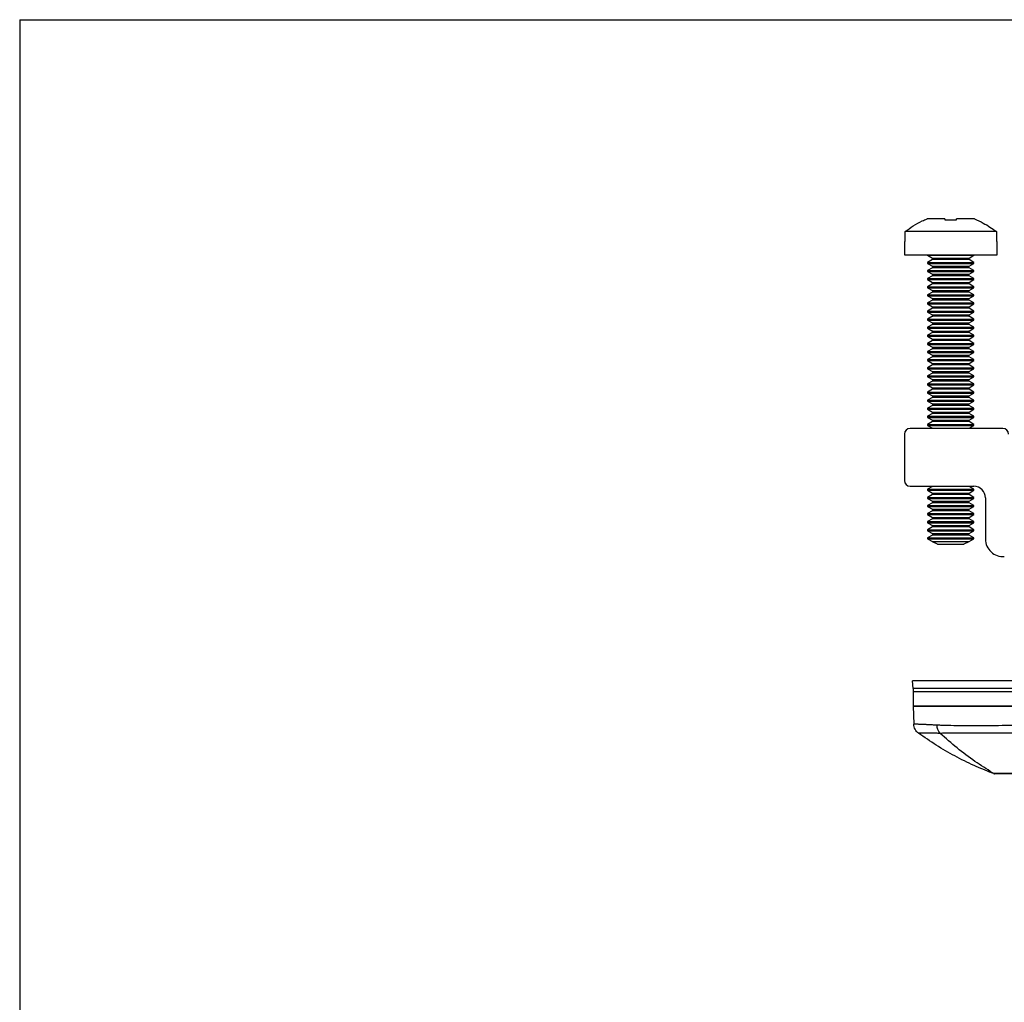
# Model space of a CAD drawing. Extents: x 3 to 428, y 3 to 275.
# Tile 16 of 42: x 3 to 78, y 201 to 275. Entities that reach past the tile are written whole.
import ezdxf

# ---------------------------------------------------------------- set-up
doc = ezdxf.new("R2010")
doc.units = 0
doc.linetypes.add('SLD-SOLID', pattern=[0])
doc.layers.get('0').update_dxf_attribs({"linetype": 'CONTINUOUS'})
doc.layers.add('BORDER', color=7, linetype='SLD-SOLID')

msp = doc.modelspace()

# ---------------------------------------------------------------- linework, layer by layer
at = {"color": 7, "linetype": 'SLD-SOLID'}
for p, q in [((73.4243, 260.1414), (72.0714, 260.1414)), ((73.4243, 260.1414), (73.4243, 260.0628)), ((74.2993, 260.0628), (74.2993, 260.1414)), ((75.6523, 260.1414), (74.2993, 260.1414)), ((77.3139, 259.1789), (70.4098, 259.1789)), ((70.4098, 258.4264), (70.4098, 259.1789)), ((77.3139, 259.1789), (77.3139, 258.4264)), ((70.3618, 258.4264), (70.3618, 257.4289)), ((70.4098, 258.4264), (70.3618, 258.4264)), ((77.3618, 258.4264), (77.3139, 258.4264)), ((77.3618, 257.4289), (77.3618, 258.4264)), ((70.3618, 257.4289), (73.8618, 257.4289)), ((72.1118, 257.4289), (72.1118, 257.3906)), ((72.1118, 257.3906), (72.4765, 257.1801)), ((72.1118, 257.3906), (75.6118, 257.3906)), ((72.4765, 257.0652), (72.1118, 256.8547)), ((72.1118, 256.8547), (72.1118, 256.7781)), ((72.1118, 256.8547), (75.6118, 256.8547)), ((72.1118, 256.7781), (72.4765, 256.5676)), ((72.1118, 256.7781), (75.6118, 256.7781)), ((73.8618, 257.4289), (77.3618, 257.4289)), ((75.2472, 257.1801), (75.6118, 257.3906)), ((75.6118, 256.8547), (75.2472, 257.0652)), ((75.2472, 256.5676), (75.6118, 256.7781)), ((75.6118, 257.3906), (75.6118, 257.4289)), ((75.6118, 256.7781), (75.6118, 256.8547)), ((72.4765, 256.4527), (72.1118, 256.2422)), ((72.1118, 256.2422), (72.1118, 256.1656)), ((72.1118, 256.2422), (75.6118, 256.2422)), ((72.1118, 256.1656), (72.4765, 255.9551)), ((72.1118, 256.1656), (75.6118, 256.1656)), ((75.6118, 256.2422), (75.2472, 256.4527)), ((75.2472, 255.9551), (75.6118, 256.1656)), ((75.6118, 256.1656), (75.6118, 256.2422)), ((72.4765, 255.8402), (72.1118, 255.6297)), ((72.1118, 255.6297), (72.1118, 255.5531)), ((72.1118, 255.6297), (75.6118, 255.6297)), ((72.1118, 255.5531), (72.4765, 255.3426)), ((72.1118, 255.5531), (75.6118, 255.5531)), ((75.6118, 255.6297), (75.2472, 255.8402)), ((75.2472, 255.3426), (75.6118, 255.5531)), ((75.6118, 255.5531), (75.6118, 255.6297)), ((72.4765, 255.2277), (72.1118, 255.0172)), ((72.1118, 255.0172), (72.1118, 254.9406)), ((72.1118, 255.0172), (75.6118, 255.0172)), ((72.1118, 254.9406), (72.4765, 254.7301)), ((72.1118, 254.9406), (75.6118, 254.9406)), ((72.4765, 254.6152), (72.1118, 254.4047)), ((75.6118, 255.0172), (75.2472, 255.2277)), ((75.2472, 254.7301), (75.6118, 254.9406)), ((75.6118, 254.4047), (75.2472, 254.6152)), ((75.6118, 254.9406), (75.6118, 255.0172)), ((72.1118, 254.4047), (72.1118, 254.3281)), ((72.1118, 254.4047), (75.6118, 254.4047)), ((72.1118, 254.3281), (72.4765, 254.1176)), ((72.1118, 254.3281), (75.6118, 254.3281)), ((72.4765, 254.0027), (72.1118, 253.7922)), ((72.1118, 253.7922), (72.1118, 253.7156)), ((72.1118, 253.7922), (75.6118, 253.7922)), ((75.2472, 254.1176), (75.6118, 254.3281)), ((75.6118, 253.7922), (75.2472, 254.0027)), ((75.6118, 254.3281), (75.6118, 254.4047)), ((75.6118, 253.7156), (75.6118, 253.7922)), ((72.1118, 253.7156), (72.4765, 253.5051)), ((72.1118, 253.7156), (75.6118, 253.7156)), ((72.4765, 253.3902), (72.1118, 253.1797)), ((72.1118, 253.1797), (72.1118, 253.1031)), ((72.1118, 253.1797), (75.6118, 253.1797)), ((72.1118, 253.1031), (72.4765, 252.8926)), ((72.1118, 253.1031), (75.6118, 253.1031)), ((75.2472, 253.5051), (75.6118, 253.7156)), ((75.6118, 253.1797), (75.2472, 253.3902)), ((75.2472, 252.8926), (75.6118, 253.1031)), ((75.6118, 253.1031), (75.6118, 253.1797)), ((72.4765, 252.7777), (72.1118, 252.5672)), ((72.1118, 252.5672), (72.1118, 252.4906)), ((72.1118, 252.5672), (75.6118, 252.5672)), ((72.1118, 252.4906), (72.4765, 252.2801)), ((72.1118, 252.4906), (75.6118, 252.4906)), ((75.6118, 252.5672), (75.2472, 252.7777)), ((75.2472, 252.2801), (75.6118, 252.4906)), ((75.6118, 252.4906), (75.6118, 252.5672)), ((72.4765, 252.1652), (72.1118, 251.9547)), ((72.1118, 251.9547), (72.1118, 251.8781)), ((72.1118, 251.9547), (75.6118, 251.9547)), ((72.1118, 251.8781), (72.4765, 251.6676)), ((72.1118, 251.8781), (75.6118, 251.8781)), ((72.4765, 251.5527), (72.1118, 251.3422)), ((75.6118, 251.9547), (75.2472, 252.1652)), ((75.2472, 251.6676), (75.6118, 251.8781)), ((75.6118, 251.3422), (75.2472, 251.5527)), ((75.6118, 251.8781), (75.6118, 251.9547)), ((72.1118, 251.3422), (72.1118, 251.2656)), ((72.1118, 251.3422), (75.6118, 251.3422)), ((72.1118, 251.2656), (72.4765, 251.0551)), ((72.1118, 251.2656), (75.6118, 251.2656)), ((72.4765, 250.9402), (72.1118, 250.7297)), ((75.2472, 251.0551), (75.6118, 251.2656)), ((75.6118, 250.7297), (75.2472, 250.9402)), ((75.6118, 251.2656), (75.6118, 251.3422)), ((72.1118, 250.7297), (72.1118, 250.6531)), ((72.1118, 250.7297), (75.6118, 250.7297)), ((72.1118, 250.6531), (72.4765, 250.4426)), ((72.1118, 250.6531), (75.6118, 250.6531)), ((72.4765, 250.3277), (72.1118, 250.1172)), ((72.1118, 250.1172), (72.1118, 250.0406)), ((72.1118, 250.1172), (75.6118, 250.1172)), ((75.2472, 250.4426), (75.6118, 250.6531)), ((75.6118, 250.1172), (75.2472, 250.3277)), ((75.6118, 250.6531), (75.6118, 250.7297)), ((75.6118, 250.0406), (75.6118, 250.1172)), ((72.1118, 250.0406), (72.4765, 249.8301)), ((72.1118, 250.0406), (75.6118, 250.0406)), ((72.4765, 249.7152), (72.1118, 249.5047)), ((72.1118, 249.5047), (72.1118, 249.4281)), ((72.1118, 249.5047), (75.6118, 249.5047)), ((72.1118, 249.4281), (72.4765, 249.2176)), ((72.1118, 249.4281), (75.6118, 249.4281)), ((75.2472, 249.8301), (75.6118, 250.0406)), ((75.6118, 249.5047), (75.2472, 249.7152)), ((75.2472, 249.2176), (75.6118, 249.4281)), ((75.6118, 249.4281), (75.6118, 249.5047)), ((72.4765, 249.1027), (72.1118, 248.8922)), ((72.1118, 248.8922), (72.1118, 248.8156)), ((72.1118, 248.8922), (75.6118, 248.8922)), ((72.1118, 248.8156), (72.4765, 248.6051)), ((72.1118, 248.8156), (75.6118, 248.8156)), ((75.6118, 248.8922), (75.2472, 249.1027)), ((75.2472, 248.6051), (75.6118, 248.8156)), ((75.6118, 248.8156), (75.6118, 248.8922)), ((72.4765, 248.4902), (72.1118, 248.2797)), ((72.1118, 248.2797), (72.1118, 248.2031)), ((72.1118, 248.2797), (75.6118, 248.2797)), ((72.1118, 248.2031), (72.4765, 247.9926)), ((72.1118, 248.2031), (75.6118, 248.2031)), ((72.4765, 247.8777), (72.1118, 247.6672)), ((75.6118, 248.2797), (75.2472, 248.4902)), ((75.2472, 247.9926), (75.6118, 248.2031)), ((75.6118, 247.6672), (75.2472, 247.8777)), ((75.6118, 248.2031), (75.6118, 248.2797)), ((72.1118, 247.6672), (72.1118, 247.5906)), ((72.1118, 247.6672), (75.6118, 247.6672)), ((72.1118, 247.5906), (72.4765, 247.3801)), ((72.1118, 247.5906), (75.6118, 247.5906)), ((72.4765, 247.2652), (72.1118, 247.0547)), ((75.2472, 247.3801), (75.6118, 247.5906)), ((75.6118, 247.0547), (75.2472, 247.2652)), ((75.6118, 247.5906), (75.6118, 247.6672)), ((72.1118, 247.0547), (72.1118, 246.9781)), ((72.1118, 247.0547), (75.6118, 247.0547)), ((72.1118, 246.9781), (72.4765, 246.7676)), ((72.1118, 246.9781), (75.6118, 246.9781)), ((72.4765, 246.6527), (72.1118, 246.4422)), ((72.1118, 246.4422), (72.1118, 246.3656)), ((72.1118, 246.4422), (75.6118, 246.4422)), ((72.1118, 246.3656), (72.4765, 246.1551)), ((72.1118, 246.3656), (75.6118, 246.3656)), ((75.2472, 246.7676), (75.6118, 246.9781)), ((75.6118, 246.4422), (75.2472, 246.6527)), ((75.2472, 246.1551), (75.6118, 246.3656)), ((75.6118, 246.9781), (75.6118, 247.0547)), ((75.6118, 246.3656), (75.6118, 246.4422)), ((72.4765, 246.0402), (72.1118, 245.8297)), ((72.1118, 245.8297), (72.1118, 245.7531)), ((72.1118, 245.8297), (75.6118, 245.8297)), ((72.1118, 245.7531), (72.4765, 245.5426)), ((72.1118, 245.7531), (75.6118, 245.7531)), ((75.6118, 245.8297), (75.2472, 246.0402)), ((75.2472, 245.5426), (75.6118, 245.7531)), ((75.6118, 245.7531), (75.6118, 245.8297)), ((72.4765, 245.4277), (72.1118, 245.2172)), ((72.1118, 245.2172), (72.1118, 245.1406)), ((72.1118, 245.2172), (75.6118, 245.2172)), ((72.1118, 245.1406), (72.4765, 244.9301)), ((72.1118, 245.1406), (75.6118, 245.1406)), ((75.6118, 245.2172), (75.2472, 245.4277)), ((75.2472, 244.9301), (75.6118, 245.1406)), ((75.6118, 245.1406), (75.6118, 245.2172)), ((77.7993, 244.3039), (70.7993, 244.3039)), ((72.4765, 244.8152), (72.1118, 244.6047)), ((72.1118, 244.6047), (72.1118, 244.5281)), ((72.1118, 244.6047), (75.6118, 244.6047)), ((72.1118, 244.5281), (72.4765, 244.3176)), ((72.1118, 244.5281), (75.6118, 244.5281)), ((75.6118, 244.6047), (75.2472, 244.8152)), ((75.2472, 244.3176), (75.6118, 244.5281)), ((75.6118, 244.5281), (75.6118, 244.6047)), ((70.3618, 243.8664), (70.3618, 240.3664)), ((70.7993, 239.9289), (75.6118, 239.9289)), ((72.4765, 239.9152), (72.1118, 239.7047)), ((72.1118, 239.7047), (72.1118, 239.6281)), ((72.1118, 239.7047), (75.6118, 239.7047)), ((72.1118, 239.6281), (72.4765, 239.4176)), ((72.1118, 239.6281), (75.6118, 239.6281)), ((75.6118, 239.7047), (75.2472, 239.9152)), ((75.2472, 239.4176), (75.6118, 239.6281)), ((75.6118, 239.6281), (75.6118, 239.7047)), ((72.4765, 239.3027), (72.1118, 239.0922)), ((72.1118, 239.0922), (72.1118, 239.0156)), ((72.1118, 239.0922), (75.6118, 239.0922)), ((72.1118, 239.0156), (72.4765, 238.8051)), ((72.1118, 239.0156), (75.6118, 239.0156)), ((75.6118, 239.0922), (75.2472, 239.3027)), ((75.2472, 238.8051), (75.6118, 239.0156)), ((75.6118, 239.0156), (75.6118, 239.0922)), ((76.4868, 239.0539), (76.4868, 235.9362)), ((72.4765, 238.6902), (72.1118, 238.4797)), ((72.1118, 238.4797), (72.1118, 238.4031)), ((72.1118, 238.4797), (75.6118, 238.4797)), ((72.1118, 238.4031), (72.4765, 238.1926)), ((72.1118, 238.4031), (75.6118, 238.4031)), ((75.6118, 238.4797), (75.2472, 238.6902)), ((75.2472, 238.1926), (75.6118, 238.4031)), ((75.6118, 238.4031), (75.6118, 238.4797)), ((72.4765, 238.0777), (72.1118, 237.8672)), ((72.1118, 237.8672), (72.1118, 237.7906)), ((72.1118, 237.8672), (75.6118, 237.8672)), ((72.1118, 237.7906), (72.4765, 237.5801)), ((72.1118, 237.7906), (75.6118, 237.7906)), ((72.4765, 237.4652), (72.1118, 237.2547)), ((75.6118, 237.8672), (75.2472, 238.0777)), ((75.2472, 237.5801), (75.6118, 237.7906)), ((75.6118, 237.2547), (75.2472, 237.4652)), ((75.6118, 237.7906), (75.6118, 237.8672)), ((72.1118, 237.2547), (72.1118, 237.1781)), ((72.1118, 237.2547), (75.6118, 237.2547)), ((72.1118, 237.1781), (72.4765, 236.9676)), ((72.1118, 237.1781), (75.6118, 237.1781)), ((72.4765, 236.8527), (72.1118, 236.6422)), ((75.2472, 236.9676), (75.6118, 237.1781)), ((75.6118, 236.6422), (75.2472, 236.8527)), ((75.6118, 237.1781), (75.6118, 237.2547)), ((72.1118, 236.6422), (72.1118, 236.5656)), ((72.1118, 236.6422), (75.6118, 236.6422)), ((72.1118, 236.5656), (72.4765, 236.3551)), ((72.1118, 236.5656), (75.6118, 236.5656)), ((72.4765, 236.2402), (72.1118, 236.0297)), ((72.1118, 236.0297), (72.1118, 235.9531)), ((72.1118, 236.0297), (75.6118, 236.0297)), ((72.1118, 235.9531), (72.4765, 235.7426)), ((72.1118, 235.9531), (75.6118, 235.9531)), ((75.2472, 236.3551), (75.6118, 236.5656)), ((75.6118, 236.0297), (75.2472, 236.2402)), ((75.2472, 235.7426), (75.6118, 235.9531)), ((75.6118, 236.5656), (75.6118, 236.6422)), ((75.6118, 235.9531), (75.6118, 236.0297)), ((75.2289, 235.727), (72.4948, 235.727)), ((72.8586, 235.5539), (72.4948, 235.727)), ((72.8586, 235.5539), (74.865, 235.5539)), ((75.2289, 235.727), (74.865, 235.5539)), ((71.0218, 224.6431), (70.9705, 225.2289)), ((71.0318, 224.4143), (71.0318, 223.3039)), ((71.0318, 223.3039), (71.0673, 221.9466)), ((75.1299, 223.3161), (75.1298, 223.3149)), ((77.1152, 218.2101), (77.0225, 218.2702)), ((77.1152, 218.2101), (77.1239, 218.1999)), ((77.1271, 218.1979), (77.1419, 218.1915)), ((77.2052, 218.1851), (77.182, 218.1883))]:
    msp.add_line(p, q, dxfattribs=at)
at = {"color": 8, "linetype": 'SLD-SOLID'}
for p, q in [((72.4765, 257.1801), (75.2472, 257.1801)), ((75.2472, 257.0652), (72.4765, 257.0652)), ((72.4765, 256.5676), (75.2472, 256.5676)), ((75.2472, 256.4527), (72.4765, 256.4527)), ((72.4765, 255.9551), (75.2472, 255.9551)), ((75.2472, 255.8402), (72.4765, 255.8402)), ((72.4765, 255.3426), (75.2472, 255.3426)), ((75.2472, 255.2277), (72.4765, 255.2277)), ((72.4765, 254.7301), (75.2472, 254.7301)), ((75.2472, 254.6152), (72.4765, 254.6152)), ((72.4765, 254.1176), (75.2472, 254.1176)), ((75.2472, 254.0027), (72.4765, 254.0027)), ((72.4765, 253.5051), (75.2472, 253.5051)), ((75.2472, 253.3902), (72.4765, 253.3902)), ((72.4765, 252.8926), (75.2472, 252.8926)), ((75.2472, 252.7777), (72.4765, 252.7777)), ((72.4765, 252.2801), (75.2472, 252.2801)), ((75.2472, 252.1652), (72.4765, 252.1652)), ((72.4765, 251.6676), (75.2472, 251.6676)), ((75.2472, 251.5527), (72.4765, 251.5527)), ((72.4765, 251.0551), (75.2472, 251.0551)), ((75.2472, 250.9402), (72.4765, 250.9402)), ((72.4765, 250.4426), (75.2472, 250.4426)), ((75.2472, 250.3277), (72.4765, 250.3277)), ((72.4765, 249.8301), (75.2472, 249.8301)), ((75.2472, 249.7152), (72.4765, 249.7152)), ((72.4765, 249.2176), (75.2472, 249.2176)), ((75.2472, 249.1027), (72.4765, 249.1027)), ((72.4765, 248.6051), (75.2472, 248.6051)), ((75.2472, 248.4902), (72.4765, 248.4902)), ((72.4765, 247.9926), (75.2472, 247.9926)), ((75.2472, 247.8777), (72.4765, 247.8777)), ((72.4765, 247.3801), (75.2472, 247.3801)), ((75.2472, 247.2652), (72.4765, 247.2652)), ((72.4765, 246.7676), (75.2472, 246.7676)), ((75.2472, 246.6527), (72.4765, 246.6527)), ((72.4765, 246.1551), (75.2472, 246.1551)), ((75.2472, 246.0402), (72.4765, 246.0402)), ((72.4765, 245.5426), (75.2472, 245.5426)), ((75.2472, 245.4277), (72.4765, 245.4277)), ((72.4765, 244.9301), (75.2472, 244.9301)), ((75.2472, 244.8152), (72.4765, 244.8152)), ((72.4765, 244.3176), (75.2472, 244.3176)), ((75.2472, 239.9152), (72.4765, 239.9152)), ((72.4765, 239.4176), (75.2472, 239.4176)), ((75.2472, 239.3027), (72.4765, 239.3027)), ((72.4765, 238.8051), (75.2472, 238.8051)), ((75.2472, 238.6902), (72.4765, 238.6902)), ((72.4765, 238.1926), (75.2472, 238.1926)), ((75.2472, 238.0777), (72.4765, 238.0777)), ((72.4765, 237.5801), (75.2472, 237.5801)), ((75.2472, 237.4652), (72.4765, 237.4652)), ((72.4765, 236.9676), (75.2472, 236.9676)), ((75.2472, 236.8527), (72.4765, 236.8527)), ((72.4765, 236.3551), (75.2472, 236.3551)), ((75.2472, 236.2402), (72.4765, 236.2402)), ((72.4765, 235.7426), (75.2472, 235.7426)), ((77.1268, 218.1964), (77.1266, 218.1967))]:
    msp.add_line(p, q, dxfattribs=at)
at = {"color": 7, "linetype": 'SLD-SOLID', "flags": 128}
for points in [[(72.4765, 244.3176), (72.4902, 244.307), (72.4932, 244.3039)], [(75.2305, 244.3039), (75.2334, 244.307), (75.2472, 244.3176)], [(72.4932, 239.9289), (72.4902, 239.9257), (72.4765, 239.9152)], [(75.2472, 239.9152), (75.2334, 239.9257), (75.2305, 239.9289)]]:
    msp.add_lwpolyline(points, dxfattribs=at)
at = {"color": 7, "linetype": 'SLD-SOLID'}
for centre, radius, start, end in [((72.4434, 257.1226), 0.0663, 300, 60), ((75.2803, 257.1226), 0.0663, 120, 240), ((72.4434, 256.5101), 0.0663, 300, 60), ((75.2803, 256.5101), 0.0663, 120, 240), ((72.4434, 255.8976), 0.0663, 300, 60), ((72.4434, 255.2851), 0.0663, 300, 60), ((75.2803, 255.8976), 0.0663, 120, 240), ((75.2803, 255.2851), 0.0663, 120, 240), ((72.4434, 254.6726), 0.0663, 300, 60), ((75.2803, 254.6726), 0.0663, 120, 240), ((72.4434, 254.0601), 0.0663, 300, 60), ((75.2803, 254.0601), 0.0663, 120, 240), ((72.4434, 253.4476), 0.0663, 300, 60), ((75.2803, 253.4476), 0.0663, 120, 240), ((72.4434, 252.8351), 0.0663, 300, 60), ((72.4434, 252.2226), 0.0663, 300, 60), ((75.2803, 252.8351), 0.0663, 120, 240), ((75.2803, 252.2226), 0.0663, 120, 240), ((72.4434, 251.6101), 0.0663, 300, 60), ((75.2803, 251.6101), 0.0663, 120, 240), ((72.4434, 250.9976), 0.0663, 300, 60), ((75.2803, 250.9976), 0.0663, 120, 240), ((72.4434, 250.3851), 0.0663, 300, 60), ((75.2803, 250.3851), 0.0663, 120, 240), ((72.4434, 249.7726), 0.0663, 300, 60), ((75.2803, 249.7726), 0.0663, 120, 240), ((72.4434, 249.1601), 0.0663, 300, 60), ((72.4434, 248.5476), 0.0663, 300, 60), ((75.2803, 249.1601), 0.0663, 120, 240), ((75.2803, 248.5476), 0.0663, 120, 240), ((72.4434, 247.9351), 0.0663, 300, 60), ((75.2803, 247.9351), 0.0663, 120, 240), ((72.4434, 247.3226), 0.0663, 300, 60), ((75.2803, 247.3226), 0.0663, 120, 240), ((72.4434, 246.7101), 0.0663, 300, 60), ((75.2803, 246.7101), 0.0663, 120, 240), ((72.4434, 246.0976), 0.0663, 300, 60), ((75.2803, 246.0976), 0.0663, 120, 240), ((72.4434, 245.4851), 0.0663, 300, 60), ((72.4434, 244.8726), 0.0663, 300, 60), ((75.2803, 245.4851), 0.0663, 120, 240), ((75.2803, 244.8726), 0.0663, 120, 240), ((70.7993, 243.8664), 0.4375, 90, 180), ((77.7993, 243.8664), 0.4375, 0, 90), ((70.7993, 240.3664), 0.4375, 180, 270), ((75.6118, 239.0539), 0.875, 0, 90), ((72.4434, 239.3601), 0.0663, 300, 60), ((75.2803, 239.3601), 0.0663, 120, 240), ((72.4434, 238.7476), 0.0663, 300, 60), ((72.4434, 238.1351), 0.0663, 300, 60), ((75.2803, 238.7476), 0.0663, 120, 240), ((75.2803, 238.1351), 0.0663, 120, 240), ((72.4434, 237.5226), 0.0663, 300, 60), ((75.2803, 237.5226), 0.0663, 120, 240), ((72.4434, 236.9101), 0.0663, 300, 60), ((75.2803, 236.9101), 0.0663, 120, 240), ((72.4434, 236.2976), 0.0663, 300, 60), ((75.2803, 236.2976), 0.0663, 120, 240), ((77.7993, 235.9362), 1.3125, 180, 275), ((72.4434, 235.6851), 0.0663, 39.132555, 60), ((75.2803, 235.6851), 0.0663, 120, 140.867445)]:
    msp.add_arc(centre, radius, start, end, dxfattribs=at)
for points, knots in [([(70.4098, 259.1789), (70.6153, 259.3293), (71.0288, 259.6322), (71.5956, 259.9389), (71.952, 260.0906), (72.0714, 260.1414)], [0, 0, 0, 0, 0.3964602, 0.7978789, 1, 1, 1, 1]), ([(73.4243, 260.0628), (73.5702, 260.0734), (73.8618, 260.0947), (74.1535, 260.0734), (74.2993, 260.0628)], [0, 0, 0, 0, 0.4999963, 1, 1, 1, 1]), ([(75.6523, 260.1414), (75.8783, 260.0414), (76.2844, 259.8618), (76.8375, 259.5327), (77.1547, 259.2971), (77.3139, 259.1789)], [0, 0, 0, 0, 0.3847348, 0.6912305, 1, 1, 1, 1]), ([(86.7818, 224.6431), (86.7818, 224.6431), (84.7188, 224.6431), (80.5938, 224.6431), (75.3476, 224.6431), (71.8424, 224.6431), (71.0218, 224.6431), (71.0218, 224.6431), (71.0218, 224.6431)], [-0.0000021, -0.0000021, -0.0000021, -0.0000021, -0.0000004, 0.2499996, 0.4999996, 0.7499996, 0.9999996, 1.0000018, 1.0000018, 1.0000018, 1.0000018]), ([(71.0318, 223.3039), (71.0318, 223.3039), (71.1348, 223.3039), (71.4346, 223.3039), (71.559, 223.3039), (71.8581, 223.3039), (72.0337, 223.3039), (72.6261, 223.3039), (73.1103, 223.3039), (73.9668, 223.3039), (74.2753, 223.3039), (74.933, 223.3039), (75.279, 223.3039), (76.3677, 223.3039), (77.1605, 223.3039), (78.4504, 223.3039), (78.8972, 223.3039), (79.8053, 223.3039), (80.269, 223.3039), (81.2156, 223.3039), (81.6985, 223.3039), (82.6836, 223.3039), (83.188, 223.3039), (84.7136, 223.3039), (85.7419, 223.3039), (86.7818, 223.3039)], [0, 0, 0, 0, 0.125, 0.125, 0.1875, 0.1875, 0.25, 0.25, 0.375, 0.375, 0.4375, 0.4375, 0.5, 0.5, 0.625, 0.625, 0.6875, 0.6875, 0.75, 0.75, 0.8125, 0.8125, 0.875, 0.875, 1, 1, 1, 1]), ([(86.7818, 223.3039), (84.7201, 223.3039), (80.5977, 223.3039), (75.3549, 223.3039), (71.8518, 223.3039), (71.0318, 223.3039), (71.0318, 223.3039)], [-0.0000002, -0.0000002, -0.0000002, -0.0000002, 0.25, 0.5, 0.75, 1, 1, 1, 1]), ([(72.8275, 221.8696), (72.7698, 221.8725), (72.6547, 221.8783), (72.4932, 221.8859), (72.3404, 221.893), (72.1971, 221.8996), (72.063, 221.9057), (71.9379, 221.9114), (71.8219, 221.9167), (71.7147, 221.9216), (71.5915, 221.9271), (71.4583, 221.9325), (71.3253, 221.9368), (71.2153, 221.9403), (71.1327, 221.9432), (71.0779, 221.9458), (71.0709, 221.9463), (71.0673, 221.9466)], [0, 0, 0, 0, 0.0507916, 0.1012474, 0.1513684, 0.2011544, 0.2506019, 0.2997062, 0.3484692, 0.3968967, 0.4449911, 0.5290225, 0.6164406, 0.7072286, 0.8013986, 0.8989807, 1, 1, 1, 1]), ([(71.4295, 221.2603), (71.3209, 221.3388), (71.2307, 221.4426), (71.1056, 221.6796), (71.0708, 221.8126), (71.0673, 221.9466)], [0, 0, 0, 0, 0.5, 0.5, 1, 1, 1, 1]), ([(79.5607, 221.8696), (79.4626, 221.8671), (79.2629, 221.862), (78.9624, 221.8555), (78.6549, 221.8493), (78.3414, 221.8434), (77.7548, 221.8331), (76.9266, 221.8229), (75.8546, 221.8178), (74.8183, 221.82), (74.0254, 221.8301), (73.4767, 221.8448), (73.1298, 221.8558), (72.9259, 221.8651), (72.8275, 221.8696)], [0, 0, 0, 0, 0.03438, 0.0700263, 0.1069328, 0.1450931, 0.1845001, 0.3243601, 0.4635441, 0.6260606, 0.7914232, 0.8656359, 0.9351755, 1, 1, 1, 1]), ([(73.0679, 221.2519), (72.9962, 221.3279), (72.9348, 221.4237), (72.8509, 221.6377), (72.8288, 221.7553), (72.8275, 221.8696)], [0, 0, 0, 0, 0.5, 0.5, 1, 1, 1, 1]), ([(73.0679, 221.2519), (73.0142, 221.2521), (72.9075, 221.2523), (72.7581, 221.2526), (72.6176, 221.2529), (72.4659, 221.2529), (72.2213, 221.2542), (71.9678, 221.2561), (71.716, 221.2575), (71.556, 221.258), (71.4676, 221.259), (71.4341, 221.26), (71.4308, 221.2602), (71.4295, 221.2603)], [0, 0, 0, 0, 0.050897, 0.1011554, 0.1508291, 0.1999715, 0.271829, 0.4455635, 0.5616645, 0.7320379, 0.8498172, 0.9392942, 1, 1, 1, 1]), ([(76.9736, 218.2601), (76.5229, 218.4405), (75.5702, 218.8217), (74.1694, 219.5263), (72.7621, 220.335), (71.8737, 220.9519), (71.4295, 221.2603)], [0, 0, 0, 0, 0.230312, 0.4868743, 0.7434369, 1, 1, 1, 1]), ([(79.7027, 221.2519), (79.6055, 221.252), (79.4082, 221.2521), (79.1135, 221.2525), (78.8156, 221.2529), (78.4368, 221.2538), (77.9622, 221.2536), (77.1249, 221.2548), (76.3632, 221.2567), (75.5438, 221.2566), (74.9781, 221.2558), (74.4446, 221.2544), (73.9578, 221.2536), (73.5423, 221.2533), (73.2277, 221.2524), (73.1002, 221.252), (73.0679, 221.2519)], [0, 0, 0, 0, 0.0340681, 0.0690558, 0.1048448, 0.1413183, 0.2073131, 0.2818549, 0.4634939, 0.5192009, 0.643652, 0.7291217, 0.7915301, 0.9090485, 0.9769553, 1, 1, 1, 1]), ([(76.9721, 218.2559), (76.9721, 218.2561), (76.9723, 218.2566), (76.9774, 218.2586), (76.9867, 218.2612), (76.9998, 218.2643), (77.0138, 218.2663), (77.0206, 218.2672)], [0, 0, 0, 0, 0.1423134, 0.3646699, 0.5852046, 0.7987199, 1, 1, 1, 1]), ([(80.6466, 218.2101), (80.5865, 218.2104), (80.4667, 218.2109), (80.288, 218.2118), (80.1112, 218.2127), (79.9368, 218.2136), (79.7652, 218.2146), (79.5969, 218.2156), (79.2421, 218.2179), (78.7204, 218.2208), (78.1368, 218.222), (77.6635, 218.2205), (77.3898, 218.2178), (77.2398, 218.2152), (77.1673, 218.2135), (77.1228, 218.2118), (77.1177, 218.2107), (77.1152, 218.2101)], [0, 0, 0, 0, 0.0325092, 0.0648351, 0.0969738, 0.1289232, 0.1606777, 0.1922325, 0.223588, 0.3634097, 0.5043876, 0.6271335, 0.7675136, 0.826119, 0.8844166, 0.9423845, 1, 1, 1, 1]), ([(77.1437, 218.1913), (77.1486, 218.1901), (77.1576, 218.188), (77.1665, 218.1868), (77.168, 218.1867), (77.1684, 218.1867), (77.1696, 218.1867), (77.1711, 218.1867), (77.1734, 218.1867), (77.1765, 218.1867), (77.1799, 218.1867), (77.1818, 218.1867)], [0, 0, 0, 0, 0.0923586, 0.1699247, 0.2305599, 0.2980176, 0.3976507, 0.517666, 0.6580639, 0.8188425, 1, 1, 1, 1]), ([(80.6473, 218.1851), (80.5892, 218.1851), (80.4736, 218.1851), (80.3012, 218.1851), (80.1306, 218.1851), (79.9619, 218.1851), (79.795, 218.1851), (79.63, 218.1851), (79.3991, 218.1851), (79.1085, 218.1851), (78.7775, 218.1851), (78.4747, 218.1851), (78.1189, 218.1851), (77.7423, 218.1851), (77.4786, 218.1851), (77.3347, 218.1851), (77.262, 218.1851), (77.2156, 218.1851), (77.2087, 218.1851), (77.2052, 218.1851)], [0, 0, 0, 0, 0.0323141, 0.0643746, 0.0962614, 0.1280558, 0.1598398, 0.1916954, 0.2237041, 0.2959082, 0.3679902, 0.4363014, 0.5045832, 0.635844, 0.7674234, 0.8256482, 0.8834914, 0.9414454, 1, 1, 1, 1])]:
    msp.add_open_spline(points, degree=3, knots=knots, dxfattribs=at)
for points in [[(86.7818, 225.2289), (84.712, 225.2289), (80.5737, 225.2289), (75.3103, 225.2289), (71.7938, 225.2289), (70.9705, 225.2289), (70.9705, 225.2289)], [(71.0218, 224.6431), (71.0284, 224.567), (71.0318, 224.4906), (71.0318, 224.4143)], [(71.0318, 224.4143), (71.0318, 224.4143), (71.8518, 224.4143), (75.3548, 224.4143), (80.5977, 224.4143), (84.7201, 224.4143), (86.7818, 224.4143)]]:
    msp.add_open_spline(points, degree=3, dxfattribs=at)
at = {"color": 8, "linetype": 'SLD-SOLID'}
for points, knots in [([(77.0225, 218.2702), (76.5774, 218.5507), (75.6568, 219.1309), (74.3328, 220.1264), (73.489, 220.8772), (73.0679, 221.2519)], [0, 0, 0, 0, 0.3191971, 0.6602373, 1, 1, 1, 1]), ([(77.182, 218.1883), (77.1741, 218.189), (77.1504, 218.1912), (77.1292, 218.2025), (77.1152, 218.2101)], [0, 0, 0, 0, 0.3344632, 1, 1, 1, 1])]:
    msp.add_open_spline(points, degree=3, knots=knots, dxfattribs=at)
at = {"layer": 'BORDER', "color": 7}
for q in [(427.8002, 275.203), (3.4955, 3.6084)]:
    msp.add_line((3.4955, 275.203), q, dxfattribs=at)

doc.saveas('drawing.dxf')
